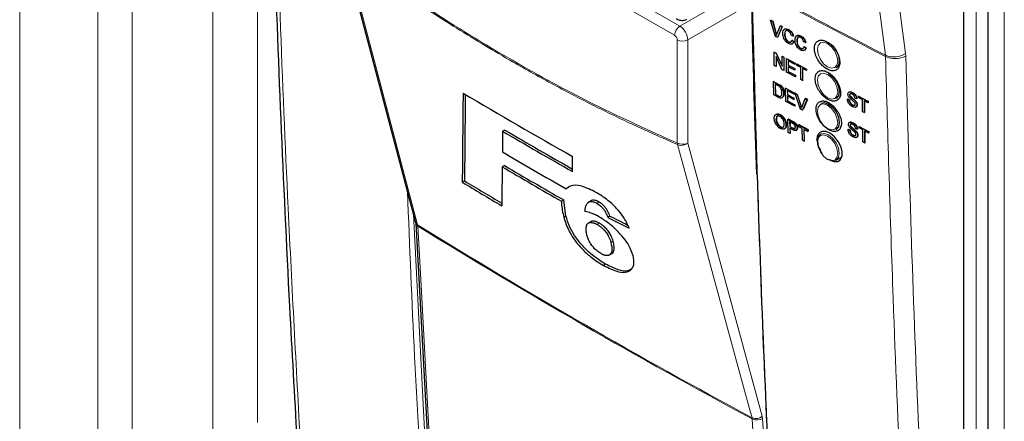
# Paper-space layout 'Blatt2' of a CAD drawing. Header units: millimetres. Extents: x 5 to 418, y 2 to 292.
# Tile 19 of 103: x 109 to 131, y 170 to 179. Entities that reach past the tile are written whole.
import ezdxf

# ---------------------------------------------------------------- set-up
doc = ezdxf.new("R2010")
doc.units = ezdxf.units.MM

psp = doc.layouts.new('Blatt2')

# ---------------------------------------------------------------- linework, layer by layer
at = {"color": 7, "linetype": 'Continuous', "lineweight": 18}
for p, q in [((111.782, 159.439), (111.782, 200.081)), ((109.305, 159.028), (109.305, 199.758)), ((111.026, 199.732), (111.026, 159.002)), ((113.567, 199.067), (113.567, 159.373)), ((130.4, 188.656), (130.4, 161.056)), ((114.553, 170.204), (114.553, 187.967)), ((131.018, 187.272), (131.018, 146.494)), ((121.548, 180.293), (123.862, 178.958)), ((123.746, 178.755), (121.491, 180.056)), ((123.862, 178.958), (125.239, 179.753)), ((125.424, 179.451), (124.039, 178.651)), ((125.978, 178.809), (125.983, 178.813)), ((123.805, 176.377), (123.805, 178.653)), ((124.039, 178.651), (124.039, 176.375)), ((128.396, 178.315), (128.399, 178.287)), ((128.843, 178.295), (128.839, 178.35)), ((126.017, 177.683), (126.027, 177.689)), ((126.026, 177.422), (126.035, 177.428)), ((126.528, 177.201), (126.539, 177.209)), ((126.344, 176.846), (126.355, 176.854)), ((126.352, 176.705), (126.363, 176.713)), ((117.989, 174.804), (118.288, 168.901)), ((118.083, 174.544), (118.08, 174.569)), ((125.459, 170.286), (125.455, 170.311)), ((125.688, 170.296), (125.68, 170.345)), ((125.688, 170.296), (126.013, 164.575))]:
    psp.add_line(p, q, dxfattribs=at)
at = {"color": 7, "linetype": 'Continuous', "lineweight": 25}
for p, q in [((130.115, 189.018), (130.115, 161.418)), ((130.652, 187.783), (130.652, 147.004)), ((116.451, 180.622), (118.037, 174.625)), ((125.863, 179.085), (125.869, 179.088)), ((125.972, 178.728), (125.863, 179.085)), ((125.863, 179.085), (125.904, 179.063)), ((125.869, 179.088), (125.91, 179.066)), ((125.904, 179.063), (125.91, 179.066)), ((125.904, 179.063), (125.978, 178.809)), ((125.91, 179.066), (125.983, 178.813)), ((126.007, 178.794), (126.081, 178.969)), ((126.122, 178.948), (126.013, 178.706)), ((126.115, 178.923), (126.019, 178.709)), ((126.081, 178.969), (126.086, 178.973)), ((126.081, 178.969), (126.122, 178.948)), ((126.122, 178.948), (126.127, 178.951)), ((126.013, 178.706), (125.972, 178.728)), ((126.013, 178.706), (126.019, 178.709)), ((126.171, 178.774), (126.177, 178.778)), ((126.258, 178.88), (126.262, 178.883)), ((126.362, 178.738), (126.324, 178.749)), ((126.362, 178.738), (126.367, 178.741)), ((126.528, 178.737), (126.532, 178.739)), ((126.255, 178.609), (126.26, 178.612)), ((126.331, 178.644), (126.336, 178.647)), ((126.331, 178.644), (126.369, 178.614)), ((126.336, 178.647), (126.374, 178.617)), ((126.369, 178.614), (126.374, 178.617)), ((126.441, 178.631), (126.447, 178.635)), ((126.632, 178.595), (126.594, 178.606)), ((126.601, 178.501), (126.606, 178.504)), ((126.601, 178.501), (126.639, 178.471)), ((126.606, 178.504), (126.645, 178.474)), ((126.632, 178.595), (126.638, 178.598)), ((125.946, 178.384), (125.949, 178.386)), ((125.946, 178.085), (125.946, 178.384)), ((125.946, 178.384), (125.986, 178.363)), ((126.114, 177.996), (125.984, 178.288)), ((125.984, 178.288), (125.984, 178.065)), ((125.986, 178.363), (125.989, 178.365)), ((125.986, 178.363), (126.116, 178.071)), ((126.116, 178.294), (126.118, 178.296)), ((126.116, 178.294), (126.154, 178.274)), ((126.116, 178.071), (126.116, 178.294)), ((126.154, 178.274), (126.156, 178.276)), ((126.154, 178.274), (126.154, 177.975)), ((126.525, 178.466), (126.531, 178.469)), ((126.639, 178.471), (126.645, 178.474)), ((125.984, 178.065), (125.946, 178.085)), ((125.984, 178.065), (125.995, 178.072)), ((126.216, 178.241), (126.218, 178.243)), ((126.216, 177.942), (126.216, 178.241)), ((126.216, 178.241), (126.407, 178.141)), ((126.407, 178.106), (126.255, 178.187)), ((126.255, 178.187), (126.255, 178.095)), ((126.255, 178.095), (126.26, 178.098)), ((126.255, 178.095), (126.397, 178.02)), ((126.397, 177.985), (126.255, 178.06)), ((126.255, 178.06), (126.255, 177.956)), ((126.407, 178.141), (126.409, 178.142)), ((126.407, 178.141), (126.407, 178.106)), ((126.407, 178.106), (126.409, 178.108)), ((126.446, 178.121), (126.658, 178.009)), ((126.446, 178.121), (126.447, 178.121)), ((126.446, 178.086), (126.446, 178.121)), ((126.533, 178.04), (126.446, 178.086)), ((126.533, 177.776), (126.533, 178.04)), ((126.154, 177.975), (126.114, 177.996)), ((126.154, 177.975), (126.164, 177.981)), ((126.414, 177.838), (126.216, 177.942)), ((126.255, 177.956), (126.263, 177.962)), ((126.255, 177.956), (126.414, 177.872)), ((126.397, 178.02), (126.401, 178.022)), ((126.397, 178.02), (126.397, 177.985)), ((126.397, 177.985), (126.402, 177.988)), ((126.414, 177.872), (126.422, 177.877)), ((126.414, 177.872), (126.414, 177.838)), ((126.414, 177.838), (126.423, 177.843)), ((126.658, 177.975), (126.571, 178.02)), ((126.571, 178.02), (126.571, 177.755)), ((126.658, 178.009), (126.658, 177.975)), ((126.658, 178.009), (126.658, 178.009)), ((126.658, 177.975), (126.659, 177.975)), ((125.925, 177.732), (125.935, 177.739)), ((125.934, 177.439), (125.925, 177.732)), ((125.925, 177.732), (126.017, 177.683)), ((126.019, 177.649), (125.964, 177.678)), ((125.964, 177.678), (125.971, 177.452)), ((126.065, 177.653), (126.075, 177.66)), ((126.105, 177.611), (126.114, 177.618)), ((126.571, 177.755), (126.533, 177.776)), ((126.571, 177.755), (126.579, 177.761)), ((126.03, 177.387), (125.934, 177.439)), ((125.971, 177.452), (125.98, 177.458)), ((125.971, 177.452), (126.026, 177.422)), ((126.086, 177.415), (126.1, 177.417)), ((126.15, 177.469), (126.16, 177.475)), ((126.194, 177.588), (126.204, 177.595)), ((126.203, 177.294), (126.194, 177.588)), ((126.194, 177.588), (126.383, 177.486)), ((126.384, 177.453), (126.233, 177.534)), ((126.233, 177.534), (126.235, 177.444)), ((126.235, 177.444), (126.245, 177.45)), ((126.235, 177.444), (126.377, 177.368)), ((126.378, 177.334), (126.236, 177.41)), ((126.236, 177.41), (126.239, 177.308)), ((126.383, 177.486), (126.394, 177.494)), ((126.383, 177.486), (126.384, 177.453)), ((126.384, 177.453), (126.395, 177.46)), ((126.408, 177.473), (126.419, 177.481)), ((126.524, 177.121), (126.408, 177.473)), ((126.408, 177.473), (126.449, 177.451)), ((126.449, 177.451), (126.46, 177.459)), ((126.449, 177.451), (126.528, 177.201)), ((127.607, 177.441), (127.61, 177.443)), ((127.617, 177.409), (127.62, 177.411)), ((127.663, 177.49), (127.664, 177.491)), ((127.801, 177.413), (127.804, 177.415)), ((127.801, 177.379), (127.801, 177.413)), ((127.801, 177.413), (128.011, 177.301)), ((126.399, 177.189), (126.203, 177.294)), ((126.239, 177.308), (126.249, 177.314)), ((126.239, 177.308), (126.398, 177.223)), ((126.377, 177.368), (126.387, 177.375)), ((126.377, 177.368), (126.378, 177.334)), ((126.378, 177.334), (126.388, 177.341)), ((126.398, 177.223), (126.408, 177.23)), ((126.398, 177.223), (126.399, 177.189)), ((126.399, 177.189), (126.409, 177.196)), ((126.557, 177.186), (126.624, 177.357)), ((126.665, 177.335), (126.565, 177.099)), ((126.677, 177.342), (126.587, 177.131)), ((126.624, 177.357), (126.636, 177.365)), ((126.624, 177.357), (126.665, 177.335)), ((126.636, 177.365), (126.677, 177.342)), ((126.665, 177.335), (126.677, 177.342)), ((127.559, 177.346), (127.564, 177.35)), ((127.559, 177.346), (127.597, 177.326)), ((127.564, 177.35), (127.602, 177.329)), ((127.597, 177.326), (127.602, 177.329)), ((127.67, 177.214), (127.675, 177.217)), ((127.723, 177.313), (127.728, 177.316)), ((127.763, 177.349), (127.724, 177.369)), ((127.763, 177.349), (127.767, 177.352)), ((127.769, 177.215), (127.775, 177.219)), ((127.887, 177.333), (127.801, 177.379)), ((127.887, 177.068), (127.887, 177.333)), ((128.011, 177.266), (127.925, 177.312)), ((127.925, 177.312), (127.925, 177.048)), ((127.931, 177.309), (127.931, 177.051)), ((128.011, 177.301), (128.017, 177.305)), ((128.011, 177.301), (128.011, 177.266)), ((128.011, 177.266), (128.017, 177.27)), ((128.015, 177.306), (128.017, 177.305)), ((128.017, 177.305), (128.017, 177.27)), ((126.068, 176.996), (126.079, 177.004)), ((126.565, 177.099), (126.524, 177.121)), ((126.565, 177.099), (126.577, 177.107)), ((127.925, 177.048), (127.887, 177.068)), ((127.925, 177.048), (127.931, 177.051)), ((125.983, 176.889), (125.994, 176.897)), ((126.201, 176.778), (126.212, 176.785)), ((126.244, 176.899), (126.256, 176.907)), ((126.254, 176.606), (126.244, 176.899)), ((126.244, 176.899), (126.344, 176.846)), ((126.256, 176.907), (126.355, 176.854)), ((126.348, 176.811), (126.284, 176.845)), ((126.284, 176.845), (126.287, 176.74)), ((126.287, 176.74), (126.298, 176.747)), ((126.287, 176.74), (126.352, 176.705)), ((126.295, 176.839), (126.297, 176.773)), ((126.384, 176.822), (126.395, 176.83)), ((126.473, 176.778), (126.484, 176.785)), ((126.474, 176.744), (126.473, 176.778)), ((126.473, 176.778), (126.684, 176.666)), ((126.561, 176.698), (126.474, 176.744)), ((126.484, 176.785), (126.696, 176.674)), ((127.62, 176.772), (127.623, 176.774)), ((127.63, 176.74), (127.634, 176.743)), ((127.676, 176.821), (127.677, 176.822)), ((127.814, 176.744), (127.817, 176.746)), ((127.814, 176.71), (127.814, 176.744)), ((127.814, 176.744), (128.025, 176.632)), ((120.003, 176.663), (119.955, 176.635)), ((126.076, 176.729), (126.087, 176.737)), ((126.292, 176.586), (126.254, 176.606)), ((126.354, 176.671), (126.288, 176.706)), ((126.288, 176.706), (126.292, 176.586)), ((126.292, 176.586), (126.303, 176.593)), ((126.427, 176.655), (126.44, 176.663)), ((126.448, 176.708), (126.459, 176.716)), ((126.569, 176.439), (126.561, 176.698)), ((126.685, 176.632), (126.599, 176.678)), ((126.599, 176.678), (126.607, 176.419)), ((126.684, 176.666), (126.696, 176.674)), ((126.684, 176.666), (126.685, 176.632)), ((126.685, 176.632), (126.697, 176.64)), ((126.696, 176.674), (126.696, 176.656)), ((126.985, 176.58), (126.974, 176.574)), ((127.307, 176.677), (127.326, 176.687)), ((127.572, 176.677), (127.578, 176.681)), ((127.572, 176.677), (127.61, 176.657)), ((127.578, 176.681), (127.616, 176.661)), ((127.61, 176.657), (127.616, 176.661)), ((127.683, 176.545), (127.689, 176.549)), ((127.736, 176.644), (127.742, 176.647)), ((127.776, 176.68), (127.738, 176.7)), ((127.776, 176.68), (127.781, 176.683)), ((127.783, 176.546), (127.788, 176.55)), ((127.9, 176.664), (127.814, 176.71)), ((127.9, 176.399), (127.9, 176.664)), ((128.025, 176.597), (127.938, 176.643)), ((127.938, 176.643), (127.938, 176.379)), ((127.944, 176.64), (127.944, 176.382)), ((128.025, 176.632), (128.03, 176.636)), ((128.025, 176.632), (128.025, 176.597)), ((128.025, 176.597), (128.03, 176.601)), ((128.028, 176.637), (128.03, 176.636)), ((128.03, 176.636), (128.03, 176.601)), ((126.607, 176.419), (126.569, 176.439)), ((126.607, 176.419), (126.617, 176.426)), ((127.938, 176.379), (127.9, 176.399)), ((127.938, 176.379), (127.944, 176.382)), ((119.994, 175.879), (119.945, 175.851)), ((121.498, 175.744), (121.498, 176.078)), ((127.307, 175.996), (127.411, 176.056)), ((119.114, 175.539), (119.065, 175.511)), ((121.405, 175.393), (121.356, 175.365)), ((121.254, 175.091), (121.303, 175.119)), ((121.352, 174.765), (121.303, 175.119)), ((121.901, 175.099), (121.852, 175.071)), ((121.916, 175.107), (121.867, 175.079)), ((122.08, 175.074), (122.031, 175.045)), ((118.039, 174.609), (118.352, 168.895)), ((121.352, 174.765), (121.304, 174.737)), ((121.897, 174.639), (121.848, 174.611)), ((122.089, 174.607), (122.041, 174.578)), ((122.321, 174.765), (122.272, 174.737)), ((122.392, 174.208), (122.343, 174.179)), ((122.31, 173.906), (122.359, 173.934)), ((122.362, 173.936), (122.314, 173.908)), ((122.225, 173.703), (122.177, 173.675)), ((122.314, 173.908), (122.31, 173.906))]:
    psp.add_line(p, q, dxfattribs=at)
at = {"color": 7, "linetype": 'Continuous', "lineweight": 18, "flags": 128}
for points in [[(128.396, 178.315), (128.33, 178.82), (128.066, 180.841), (127.216, 187.332)], [(127.659, 187.367), (128.249, 182.857), (128.839, 178.35)], [(116.495, 180.566), (116.555, 180.339), (116.795, 179.431), (117.755, 175.799), (118.08, 174.569)], [(127.12, 178.572), (127.034, 178.602), (126.962, 178.588), (126.913, 178.532), (126.896, 178.443), (126.913, 178.335), (126.962, 178.223), (127.034, 178.125), (127.12, 178.056), (127.205, 178.027), (127.278, 178.041), (127.326, 178.096), (127.343, 178.185), (127.326, 178.294), (127.278, 178.405), (127.205, 178.503), (127.12, 178.572)], [(127.12, 177.892), (127.034, 177.921), (126.962, 177.907), (126.913, 177.852), (126.896, 177.763), (126.913, 177.654), (126.962, 177.543), (127.034, 177.445), (127.12, 177.376), (127.205, 177.346), (127.278, 177.36), (127.326, 177.416), (127.343, 177.505), (127.326, 177.613), (127.278, 177.725), (127.205, 177.823), (127.12, 177.892)], [(127.12, 177.211), (127.034, 177.241), (126.962, 177.227), (126.913, 177.171), (126.896, 177.082), (126.913, 176.974), (126.962, 176.862), (127.034, 176.764), (127.12, 176.695), (127.205, 176.666), (127.278, 176.68), (127.326, 176.736), (127.343, 176.824), (127.326, 176.933), (127.278, 177.044), (127.205, 177.142), (127.12, 177.211)], [(127.12, 176.015), (127.205, 175.985), (127.278, 175.999), (127.326, 176.055), (127.343, 176.144), (127.326, 176.252), (127.278, 176.364), (127.205, 176.462), (127.12, 176.531), (127.034, 176.56), (126.962, 176.546), (126.913, 176.491), (126.896, 176.402), (126.913, 176.293), (126.962, 176.182), (127.034, 176.084), (127.12, 176.015)], [(126.974, 176.574), (127.05, 176.588), (127.14, 176.557), (127.231, 176.484), (127.307, 176.381), (127.358, 176.263), (127.376, 176.149), (127.358, 176.055), (127.307, 175.996), (127.307, 175.996)], [(125.455, 170.311), (125.393, 170.539), (125.144, 171.452), (124.15, 175.104), (123.813, 176.341)], [(124.039, 176.375), (124.857, 173.368), (125.68, 170.345)], [(118.083, 174.544), (118.098, 174.281), (118.156, 173.229), (118.397, 168.83)], [(125.784, 164.566), (125.769, 164.829), (125.709, 165.882), (125.459, 170.286)]]:
    psp.add_lwpolyline(points, dxfattribs=at)
at = {"color": 7, "linetype": 'Continuous', "lineweight": 25, "flags": 128}
for points in [[(127.14, 178.598), (127.231, 178.526), (127.307, 178.422), (127.358, 178.305), (127.376, 178.19), (127.358, 178.096), (127.307, 178.038), (127.307, 178.038)], [(127.14, 177.918), (127.231, 177.845), (127.307, 177.742), (127.358, 177.624), (127.376, 177.51), (127.358, 177.416), (127.307, 177.357), (127.307, 177.357)], [(126.974, 177.254), (127.05, 177.269), (127.14, 177.237)], [(127.14, 177.237), (127.231, 177.165), (127.307, 177.062), (127.358, 176.944), (127.376, 176.829), (127.358, 176.735), (127.307, 176.677), (127.307, 176.677)], [(127.004, 176.142), (126.974, 176.189), (126.923, 176.306), (126.905, 176.421), (126.923, 176.515), (126.974, 176.574), (126.974, 176.574)], [(127.205, 175.986), (127.267, 175.965), (127.348, 175.972), (127.407, 176.016), (127.44, 176.092), (127.441, 176.19), (127.412, 176.302), (127.354, 176.413), (127.275, 176.511), (127.184, 176.586), (127.09, 176.628), (127.006, 176.633), (126.961, 176.617), (126.961, 176.617)], [(127.307, 175.996), (127.231, 175.981), (127.14, 176.013)]]:
    psp.add_lwpolyline(points, dxfattribs=at)
at = {"color": 7, "linetype": 'Continuous', "lineweight": 18}
for centre, radius, start, end in [((204.457, 326.365), 166.445, 241.64077, 242.80828), ((204.457, 326.334), 166.442, 241.64019, 242.80847), ((124.003, 178.743), 0.257, 123.2297, 177.3477), ((123.923, 178.881), 0.257, 242.6565, 296.7662), ((128.584, 178.746), 0.47, 246.4011, 302.7847), ((128.613, 178.749), 0.509, 245.151, 296.9434), ((123.923, 176.605), 0.257, 242.6565, 296.7662), ((123.947, 176.39), 0.143, 185.5878, 200.0952), ((123.899, 176.537), 0.214, 246.294, 310.8229), ((118.127, 174.65), 0.0943, 195.6341, 239.7966), ((118.122, 174.619), 0.084, 186.0619, 242.4964), ((191.396, 293.053), 139.333, 238.25156, 241.75381), ((191.397, 293.024), 139.328, 238.25137, 241.754), ((125.541, 170.507), 0.214, 246.3296, 310.8196), ((125.564, 170.508), 0.245, 244.5161, 300.2409)]:
    psp.add_arc(centre, radius, start, end, dxfattribs=at)
at = {"color": 7, "linetype": 'Continuous', "lineweight": 25}
for centre, radius, start, end in [((190.708, 298.083), 140.269, 239.29483, 240.43502), ((191.077, 298.151), 140.799, 239.6599, 240.38507), ((191.077, 298.094), 140.702, 239.6597, 240.3623), ((190.906, 297.059), 140.166, 239.58663, 240.25149), ((190.798, 296.243), 139.645, 239.53353, 240.1547), ((190.782, 296.271), 139.71, 239.53375, 240.15463), ((189.473, 292.548), 136.583, 238.96951, 239.39441), ((189.473, 292.492), 136.486, 238.969, 239.37068)]:
    psp.add_arc(centre, radius, start, end, dxfattribs=at)
at = {"color": 7, "linetype": 'Continuous', "lineweight": 18}
for centre, major_axis, ratio, start_param, end_param in [((123.864, 178.755), (-0.125, 0.217), 0.56389, 3.927223, 5.497715), ((123.746, 178.687), (-0.0417, 0.0722), 0.577557, 3.927224, 5.497716)]:
    psp.add_ellipse(centre, major_axis=major_axis, ratio=ratio, start_param=start_param, end_param=end_param, dxfattribs=at)
at = {"color": 7, "linetype": 'Continuous', "lineweight": 25}
for centre, major_axis, ratio, start_param, end_param in [((1381.929, 4331.914), (1231.916, 4286.199), 0.064859, 2.910951, 2.91282), ((1381.403, 4330.051), (1231.355, 4284.245), 0.064859, 2.911007, 2.912822), ((1322.141, 4107.142), (1171.639, 4063.237), 0.066363, 2.903727, 2.904168), ((1401.643, 4403.502), (1250.97, 4360.003), 0.064047, 2.912272, 2.913078), ((227.917, 235.398), (148.938, 7.324), 0.541565, 3.89758, 3.902097), ((227.916, 235.399), (148.869, 7.32), 0.541565, 3.897586, 3.901303)]:
    psp.add_ellipse(centre, major_axis=major_axis, ratio=ratio, start_param=start_param, end_param=end_param, dxfattribs=at)
for points, knots in [([(114.761, 186.245), (114.768, 185.905), (114.803, 184.165), (114.901, 181.048), (115.057, 176.896), (115.229, 173.154), (115.363, 170.807), (115.419, 169.826)], [0, 0, 0, 0, 0.0612246, 0.3135931, 0.5660969, 0.8186987, 1, 1, 1, 1]), ([(125.444, 179.434), (125.446, 179.327), (125.472, 178.071), (125.514, 176.825), (125.552, 175.685)], [0, 0, 0, 0, 0.085161, 1, 1, 1, 1]), ([(123.781, 179.123), (123.806, 179.111), (123.858, 179.086), (123.944, 179.079), (123.996, 179.101), (124.02, 179.11)], [0, 0, 0, 0, 0.333697, 0.697753, 1, 1, 1, 1]), ([(125.978, 178.809), (125.981, 178.799), (125.986, 178.78), (125.991, 178.761), (125.993, 178.753)], [0, 0, 0, 0, 0.5599982, 1, 1, 1, 1]), ([(125.993, 178.753), (125.995, 178.761), (126, 178.775), (126.005, 178.788), (126.007, 178.794)], [0, 0, 0, 0, 0.559972, 1, 1, 1, 1]), ([(126.133, 178.794), (126.134, 178.815), (126.137, 178.857), (126.167, 178.894), (126.212, 178.899), (126.242, 178.886), (126.258, 178.88)], [0, 0, 0, 0, 0.280492, 0.55957, 0.779615, 1, 1, 1, 1]), ([(126.258, 178.572), (126.238, 178.585), (126.198, 178.609), (126.155, 178.677), (126.136, 178.741), (126.134, 178.777), (126.133, 178.794)], [0, 0, 0, 0, 0.279955, 0.558088, 0.778912, 1, 1, 1, 1]), ([(126.164, 178.876), (126.168, 178.883), (126.18, 178.901), (126.218, 178.902), (126.248, 178.89), (126.263, 178.883)], [0, 0, 0, 0, 0.235895, 0.617654, 1, 1, 1, 1]), ([(126.256, 178.846), (126.246, 178.851), (126.227, 178.859), (126.202, 178.857), (126.175, 178.834), (126.173, 178.799), (126.171, 178.774)], [0, 0, 0, 0, 0.187223, 0.373906, 0.560736, 1, 1, 1, 1]), ([(126.171, 178.774), (126.172, 178.758), (126.173, 178.725), (126.189, 178.674), (126.22, 178.631), (126.243, 178.616), (126.255, 178.609)], [0, 0, 0, 0, 0.281245, 0.560716, 0.780138, 1, 1, 1, 1]), ([(126.221, 178.859), (126.216, 178.859), (126.204, 178.859), (126.181, 178.836), (126.179, 178.802), (126.177, 178.778)], [0, 0, 0, 0, 0.128287, 0.388412, 1, 1, 1, 1]), ([(126.177, 178.778), (126.178, 178.762), (126.179, 178.729), (126.195, 178.677), (126.226, 178.635), (126.249, 178.62), (126.26, 178.612)], [0, 0, 0, 0, 0.281245, 0.560716, 0.780138, 1, 1, 1, 1]), ([(126.324, 178.749), (126.321, 178.76), (126.315, 178.781), (126.298, 178.812), (126.277, 178.834), (126.263, 178.842), (126.256, 178.846)], [0, 0, 0, 0, 0.280553, 0.559739, 0.779654, 1, 1, 1, 1]), ([(126.258, 178.88), (126.271, 178.872), (126.297, 178.856), (126.33, 178.817), (126.351, 178.776), (126.358, 178.75), (126.362, 178.738)], [0, 0, 0, 0, 0.280081, 0.559449, 0.779549, 1, 1, 1, 1]), ([(126.263, 178.883), (126.276, 178.875), (126.303, 178.859), (126.335, 178.82), (126.357, 178.779), (126.364, 178.754), (126.367, 178.741)], [0, 0, 0, 0, 0.280081, 0.559449, 0.779549, 1, 1, 1, 1]), ([(126.403, 178.651), (126.405, 178.672), (126.408, 178.714), (126.438, 178.751), (126.482, 178.756), (126.513, 178.743), (126.528, 178.737)], [0, 0, 0, 0, 0.2804925, 0.5595697, 0.7796153, 1, 1, 1, 1]), ([(126.434, 178.733), (126.439, 178.74), (126.45, 178.758), (126.488, 178.759), (126.518, 178.747), (126.533, 178.74)], [0, 0, 0, 0, 0.235895, 0.617654, 1, 1, 1, 1]), ([(126.526, 178.703), (126.516, 178.708), (126.497, 178.716), (126.472, 178.714), (126.446, 178.691), (126.443, 178.656), (126.441, 178.631)], [0, 0, 0, 0, 0.187223, 0.373906, 0.560736, 1, 1, 1, 1]), ([(126.491, 178.716), (126.487, 178.716), (126.474, 178.716), (126.452, 178.693), (126.449, 178.659), (126.447, 178.635)], [0, 0, 0, 0, 0.128287, 0.388412, 1, 1, 1, 1]), ([(126.594, 178.606), (126.591, 178.617), (126.585, 178.638), (126.568, 178.669), (126.547, 178.691), (126.533, 178.699), (126.526, 178.703)], [0, 0, 0, 0, 0.2805533, 0.5597389, 0.7796538, 1, 1, 1, 1]), ([(126.528, 178.737), (126.541, 178.729), (126.568, 178.713), (126.6, 178.674), (126.622, 178.633), (126.629, 178.607), (126.632, 178.595)], [0, 0, 0, 0, 0.280081, 0.559449, 0.779549, 1, 1, 1, 1]), ([(126.533, 178.74), (126.547, 178.732), (126.573, 178.716), (126.606, 178.677), (126.627, 178.636), (126.634, 178.611), (126.638, 178.598)], [0, 0, 0, 0, 0.280081, 0.559449, 0.779549, 1, 1, 1, 1]), ([(126.255, 178.609), (126.265, 178.604), (126.286, 178.596), (126.317, 178.604), (126.326, 178.629), (126.331, 178.644)], [0, 0, 0, 0, 0.280711, 0.560905, 1, 1, 1, 1]), ([(126.369, 178.614), (126.364, 178.601), (126.355, 178.575), (126.327, 178.556), (126.292, 178.557), (126.27, 178.567), (126.258, 178.572)], [0, 0, 0, 0, 0.280256, 0.559546, 0.779589, 1, 1, 1, 1]), ([(126.26, 178.612), (126.271, 178.607), (126.289, 178.599), (126.302, 178.605), (126.307, 178.607)], [0, 0, 0, 0, 0.6046622, 1, 1, 1, 1]), ([(126.374, 178.617), (126.37, 178.605), (126.36, 178.58), (126.341, 178.562), (126.328, 178.562), (126.327, 178.562)], [0, 0, 0, 0, 0.494279, 0.986854, 1, 1, 1, 1]), ([(126.529, 178.429), (126.508, 178.442), (126.468, 178.466), (126.425, 178.534), (126.407, 178.598), (126.404, 178.633), (126.403, 178.651)], [0, 0, 0, 0, 0.279955, 0.558088, 0.778912, 1, 1, 1, 1]), ([(126.441, 178.631), (126.442, 178.615), (126.444, 178.582), (126.459, 178.531), (126.491, 178.488), (126.514, 178.473), (126.525, 178.466)], [0, 0, 0, 0, 0.281245, 0.560716, 0.780138, 1, 1, 1, 1]), ([(126.447, 178.635), (126.448, 178.618), (126.449, 178.586), (126.465, 178.534), (126.496, 178.492), (126.519, 178.477), (126.531, 178.469)], [0, 0, 0, 0, 0.281245, 0.560716, 0.780138, 1, 1, 1, 1]), ([(126.525, 178.466), (126.535, 178.461), (126.556, 178.453), (126.588, 178.461), (126.596, 178.486), (126.601, 178.501)], [0, 0, 0, 0, 0.280711, 0.560905, 1, 1, 1, 1]), ([(126.906, 178.628), (126.887, 178.612), (126.848, 178.58), (126.825, 178.492), (126.833, 178.386), (126.872, 178.271), (126.938, 178.16), (127.023, 178.065), (127.118, 177.998), (127.212, 177.966), (127.295, 177.973), (127.356, 178.018), (127.39, 178.095), (127.392, 178.197), (127.363, 178.311), (127.304, 178.425), (127.224, 178.525), (127.131, 178.602), (127.035, 178.645), (126.958, 178.651), (126.921, 178.635), (126.906, 178.628)], [0, 0, 0, 0, 0.0535723, 0.1071443, 0.1607313, 0.2143785, 0.2681024, 0.321888, 0.375695, 0.4294732, 0.4831833, 0.5368141, 0.5903891, 0.6439578, 0.6975746, 0.7512731, 0.8050495, 0.8588638, 0.9126587, 0.9663868, 1, 1, 1, 1]), ([(126.639, 178.471), (126.634, 178.458), (126.625, 178.432), (126.597, 178.413), (126.563, 178.414), (126.54, 178.424), (126.529, 178.429)], [0, 0, 0, 0, 0.280256, 0.559546, 0.779589, 1, 1, 1, 1]), ([(126.531, 178.469), (126.541, 178.464), (126.559, 178.456), (126.572, 178.462), (126.577, 178.464)], [0, 0, 0, 0, 0.604662, 1, 1, 1, 1]), ([(126.645, 178.474), (126.64, 178.462), (126.631, 178.437), (126.611, 178.419), (126.598, 178.419), (126.598, 178.419)], [0, 0, 0, 0, 0.494279, 0.986854, 1, 1, 1, 1]), ([(126.924, 177.957), (126.904, 177.941), (126.866, 177.91), (126.843, 177.822), (126.851, 177.716), (126.89, 177.6), (126.956, 177.489), (127.041, 177.395), (127.136, 177.328), (127.23, 177.297), (127.313, 177.303), (127.374, 177.348), (127.408, 177.426), (127.409, 177.527), (127.38, 177.641), (127.321, 177.754), (127.241, 177.855), (127.148, 177.931), (127.052, 177.974), (126.975, 177.98), (126.938, 177.964), (126.924, 177.957)], [0, 0, 0, 0, 0.053569, 0.107138, 0.160725, 0.214376, 0.268107, 0.3219, 0.37571, 0.429486, 0.483191, 0.536814, 0.590384, 0.643951, 0.697571, 0.751276, 0.805059, 0.858878, 0.912673, 0.966396, 1, 1, 1, 1]), ([(126.017, 177.683), (126.026, 177.678), (126.042, 177.67), (126.058, 177.658), (126.065, 177.653)], [0, 0, 0, 0, 0.560174, 1, 1, 1, 1]), ([(126.063, 177.619), (126.055, 177.626), (126.04, 177.637), (126.025, 177.645), (126.019, 177.649)], [0, 0, 0, 0, 0.559255, 1, 1, 1, 1]), ([(126.112, 177.49), (126.11, 177.514), (126.108, 177.547), (126.085, 177.594), (126.071, 177.611), (126.063, 177.619)], [0, 0, 0, 0, 0.55915, 0.78004, 1, 1, 1, 1]), ([(126.065, 177.653), (126.073, 177.647), (126.087, 177.635), (126.099, 177.618), (126.105, 177.611)], [0, 0, 0, 0, 0.5598465, 1, 1, 1, 1]), ([(126.076, 177.661), (126.084, 177.654), (126.099, 177.642), (126.111, 177.626), (126.116, 177.619)], [0, 0, 0, 0, 0.559847, 1, 1, 1, 1]), ([(126.105, 177.611), (126.113, 177.598), (126.129, 177.572), (126.146, 177.522), (126.148, 177.489), (126.15, 177.469)], [0, 0, 0, 0, 0.279769, 0.559929, 1, 1, 1, 1]), ([(126.116, 177.619), (126.124, 177.606), (126.14, 177.579), (126.157, 177.529), (126.16, 177.496), (126.161, 177.476)], [0, 0, 0, 0, 0.279769, 0.559929, 1, 1, 1, 1]), ([(126.026, 177.422), (126.039, 177.415), (126.063, 177.403), (126.081, 177.407), (126.089, 177.409)], [0, 0, 0, 0, 0.561861, 1, 1, 1, 1]), ([(126.15, 177.469), (126.149, 177.448), (126.148, 177.407), (126.122, 177.366), (126.077, 177.364), (126.046, 177.379), (126.03, 177.387)], [0, 0, 0, 0, 0.28084, 0.559952, 0.779068, 1, 1, 1, 1]), ([(126.089, 177.409), (126.098, 177.421), (126.113, 177.441), (126.112, 177.475), (126.112, 177.49)], [0, 0, 0, 0, 0.557452, 1, 1, 1, 1]), ([(126.161, 177.476), (126.162, 177.454), (126.162, 177.421), (126.145, 177.402), (126.14, 177.396)], [0, 0, 0, 0, 0.648601, 1, 1, 1, 1]), ([(127.569, 177.458), (127.57, 177.467), (127.572, 177.484), (127.585, 177.501), (127.614, 177.511), (127.643, 177.499), (127.663, 177.49)], [0, 0, 0, 0, 0.187029, 0.374124, 0.56114, 1, 1, 1, 1]), ([(127.609, 177.372), (127.603, 177.379), (127.591, 177.393), (127.573, 177.424), (127.571, 177.445), (127.569, 177.458)], [0, 0, 0, 0, 0.281445, 0.562273, 1, 1, 1, 1]), ([(127.601, 177.506), (127.605, 177.508), (127.623, 177.515), (127.648, 177.503), (127.668, 177.494)], [0, 0, 0, 0, 0.18108, 1, 1, 1, 1]), ([(127.664, 177.455), (127.657, 177.459), (127.642, 177.466), (127.623, 177.468), (127.609, 177.459), (127.608, 177.447), (127.607, 177.441)], [0, 0, 0, 0, 0.28129, 0.56082, 0.78068, 1, 1, 1, 1]), ([(127.607, 177.441), (127.607, 177.435), (127.608, 177.424), (127.614, 177.414), (127.617, 177.409)], [0, 0, 0, 0, 0.559617, 1, 1, 1, 1]), ([(127.624, 177.466), (127.621, 177.465), (127.614, 177.461), (127.613, 177.45), (127.613, 177.444)], [0, 0, 0, 0, 0.3934655, 1, 1, 1, 1]), ([(127.617, 177.409), (127.628, 177.397), (127.647, 177.376), (127.675, 177.354), (127.699, 177.334), (127.715, 177.32), (127.723, 177.313)], [0, 0, 0, 0, 0.338408, 0.558974, 0.779535, 1, 1, 1, 1]), ([(127.622, 177.413), (127.634, 177.4), (127.652, 177.38), (127.681, 177.358), (127.705, 177.338), (127.721, 177.323), (127.728, 177.316)], [0, 0, 0, 0, 0.338408, 0.558974, 0.779535, 1, 1, 1, 1]), ([(127.663, 177.49), (127.676, 177.482), (127.703, 177.466), (127.737, 177.429), (127.758, 177.386), (127.761, 177.361), (127.763, 177.349)], [0, 0, 0, 0, 0.280797, 0.560151, 0.779877, 1, 1, 1, 1]), ([(127.724, 177.369), (127.723, 177.379), (127.72, 177.398), (127.698, 177.434), (127.677, 177.447), (127.664, 177.455)], [0, 0, 0, 0, 0.281097, 0.560287, 1, 1, 1, 1]), ([(127.668, 177.494), (127.682, 177.486), (127.708, 177.47), (127.743, 177.433), (127.764, 177.39), (127.767, 177.365), (127.768, 177.352)], [0, 0, 0, 0, 0.2807972, 0.5601508, 0.7798767, 1, 1, 1, 1]), ([(126.528, 177.201), (126.531, 177.191), (126.537, 177.173), (126.542, 177.154), (126.544, 177.146)], [0, 0, 0, 0, 0.559998, 1, 1, 1, 1]), ([(126.544, 177.146), (126.546, 177.154), (126.55, 177.167), (126.555, 177.18), (126.557, 177.186)], [0, 0, 0, 0, 0.559972, 1, 1, 1, 1]), ([(126.942, 177.287), (126.923, 177.271), (126.884, 177.239), (126.862, 177.151), (126.87, 177.046), (126.909, 176.931), (126.975, 176.82), (127.061, 176.726), (127.156, 176.659), (127.249, 176.627), (127.332, 176.634), (127.393, 176.679), (127.426, 176.756), (127.428, 176.857), (127.397, 176.971), (127.339, 177.084), (127.259, 177.185), (127.165, 177.261), (127.07, 177.304), (126.993, 177.31), (126.956, 177.293), (126.942, 177.287)], [0, 0, 0, 0, 0.053566, 0.107131, 0.160719, 0.214375, 0.268113, 0.321912, 0.375725, 0.4295, 0.483199, 0.536815, 0.590378, 0.643944, 0.697567, 0.751279, 0.80507, 0.858894, 0.912688, 0.966406, 1, 1, 1, 1]), ([(127.671, 177.178), (127.656, 177.188), (127.624, 177.206), (127.585, 177.252), (127.563, 177.303), (127.56, 177.332), (127.559, 177.346)], [0, 0, 0, 0, 0.280814, 0.559563, 0.77962, 1, 1, 1, 1]), ([(127.597, 177.326), (127.598, 177.314), (127.601, 177.289), (127.621, 177.254), (127.646, 177.229), (127.662, 177.219), (127.67, 177.214)], [0, 0, 0, 0, 0.280632, 0.558674, 0.779197, 1, 1, 1, 1]), ([(127.602, 177.329), (127.604, 177.317), (127.607, 177.293), (127.627, 177.257), (127.651, 177.232), (127.667, 177.222), (127.675, 177.217)], [0, 0, 0, 0, 0.280632, 0.558674, 0.779197, 1, 1, 1, 1]), ([(127.703, 177.289), (127.692, 177.299), (127.674, 177.314), (127.65, 177.334), (127.629, 177.352), (127.615, 177.366), (127.609, 177.372)], [0, 0, 0, 0, 0.339939, 0.560025, 0.780082, 1, 1, 1, 1]), ([(127.67, 177.214), (127.678, 177.21), (127.694, 177.203), (127.715, 177.203), (127.729, 177.214), (127.73, 177.227), (127.731, 177.233)], [0, 0, 0, 0, 0.280917, 0.560813, 0.780502, 1, 1, 1, 1]), ([(127.769, 177.215), (127.767, 177.202), (127.763, 177.175), (127.726, 177.156), (127.692, 177.17), (127.671, 177.178)], [0, 0, 0, 0, 0.279942, 0.56008, 1, 1, 1, 1]), ([(127.675, 177.217), (127.683, 177.214), (127.699, 177.207), (127.717, 177.205), (127.723, 177.211), (127.724, 177.212)], [0, 0, 0, 0, 0.450089, 0.89854, 1, 1, 1, 1]), ([(127.731, 177.233), (127.731, 177.239), (127.73, 177.25), (127.72, 177.271), (127.709, 177.282), (127.703, 177.289)], [0, 0, 0, 0, 0.280089, 0.55997, 1, 1, 1, 1]), ([(127.723, 177.313), (127.73, 177.305), (127.744, 177.289), (127.76, 177.262), (127.768, 177.237), (127.769, 177.222), (127.769, 177.215)], [0, 0, 0, 0, 0.280371, 0.559909, 0.779859, 1, 1, 1, 1]), ([(127.728, 177.316), (127.735, 177.308), (127.75, 177.293), (127.765, 177.266), (127.774, 177.24), (127.775, 177.226), (127.775, 177.219)], [0, 0, 0, 0, 0.280371, 0.559909, 0.779859, 1, 1, 1, 1]), ([(127.775, 177.219), (127.773, 177.205), (127.77, 177.181), (127.753, 177.175), (127.746, 177.172)], [0, 0, 0, 0, 0.594267, 1, 1, 1, 1]), ([(125.945, 176.91), (125.945, 176.931), (125.946, 176.974), (125.976, 177.01), (126.02, 177.017), (126.052, 177.003), (126.068, 176.996)], [0, 0, 0, 0, 0.28057, 0.559575, 0.779561, 1, 1, 1, 1]), ([(125.978, 176.996), (125.982, 177.003), (125.994, 177.021), (126.032, 177.024), (126.063, 177.011), (126.079, 177.004)], [0, 0, 0, 0, 0.245345, 0.622284, 1, 1, 1, 1]), ([(126.069, 176.962), (126.054, 176.968), (126.024, 176.98), (125.984, 176.957), (125.983, 176.915), (125.983, 176.889)], [0, 0, 0, 0, 0.280128, 0.559653, 1, 1, 1, 1]), ([(126.032, 176.979), (126.022, 176.975), (125.993, 176.965), (125.994, 176.924), (125.994, 176.897)], [0, 0, 0, 0, 0.345992, 1, 1, 1, 1]), ([(126.068, 176.996), (126.088, 176.983), (126.128, 176.957), (126.173, 176.892), (126.196, 176.83), (126.199, 176.795), (126.201, 176.778)], [0, 0, 0, 0, 0.279564, 0.558584, 0.779087, 1, 1, 1, 1]), ([(126.163, 176.798), (126.161, 176.815), (126.158, 176.847), (126.137, 176.899), (126.104, 176.94), (126.081, 176.955), (126.069, 176.962)], [0, 0, 0, 0, 0.280797, 0.560068, 0.779984, 1, 1, 1, 1]), ([(126.079, 177.004), (126.099, 176.991), (126.139, 176.965), (126.184, 176.9), (126.207, 176.838), (126.21, 176.803), (126.212, 176.785)], [0, 0, 0, 0, 0.279564, 0.558584, 0.779087, 1, 1, 1, 1]), ([(126.077, 176.696), (126.058, 176.708), (126.019, 176.734), (125.974, 176.797), (125.95, 176.858), (125.946, 176.893), (125.945, 176.91)], [0, 0, 0, 0, 0.2796, 0.558765, 0.77931, 1, 1, 1, 1]), ([(125.983, 176.889), (125.984, 176.873), (125.987, 176.841), (126.01, 176.791), (126.042, 176.751), (126.065, 176.737), (126.076, 176.729)], [0, 0, 0, 0, 0.2806566, 0.559885, 0.7798492, 1, 1, 1, 1]), ([(125.994, 176.897), (125.995, 176.881), (125.998, 176.848), (126.021, 176.799), (126.053, 176.759), (126.076, 176.744), (126.087, 176.737)], [0, 0, 0, 0, 0.280657, 0.559885, 0.779849, 1, 1, 1, 1]), ([(126.076, 176.729), (126.091, 176.724), (126.12, 176.712), (126.15, 176.729), (126.162, 176.761), (126.162, 176.786), (126.163, 176.798)], [0, 0, 0, 0, 0.2791002, 0.558192, 0.7788064, 1, 1, 1, 1]), ([(126.201, 176.778), (126.2, 176.757), (126.198, 176.716), (126.168, 176.68), (126.124, 176.676), (126.093, 176.689), (126.077, 176.696)], [0, 0, 0, 0, 0.280353, 0.5595023, 0.7796353, 1, 1, 1, 1]), ([(126.212, 176.785), (126.212, 176.763), (126.212, 176.732), (126.195, 176.716), (126.19, 176.711)], [0, 0, 0, 0, 0.684482, 1, 1, 1, 1]), ([(126.344, 176.846), (126.351, 176.842), (126.365, 176.835), (126.378, 176.826), (126.384, 176.822)], [0, 0, 0, 0, 0.560101, 1, 1, 1, 1]), ([(126.379, 176.792), (126.374, 176.796), (126.363, 176.803), (126.353, 176.808), (126.348, 176.811)], [0, 0, 0, 0, 0.559585, 1, 1, 1, 1]), ([(126.355, 176.854), (126.362, 176.85), (126.376, 176.843), (126.389, 176.834), (126.395, 176.83)], [0, 0, 0, 0, 0.560101, 1, 1, 1, 1]), ([(126.41, 176.727), (126.41, 176.733), (126.408, 176.745), (126.401, 176.764), (126.391, 176.78), (126.383, 176.788), (126.379, 176.792)], [0, 0, 0, 0, 0.2802608, 0.5600775, 0.7801497, 1, 1, 1, 1]), ([(126.384, 176.822), (126.394, 176.815), (126.413, 176.799), (126.434, 176.766), (126.446, 176.735), (126.447, 176.717), (126.448, 176.708)], [0, 0, 0, 0, 0.280013, 0.55891, 0.779396, 1, 1, 1, 1]), ([(126.395, 176.83), (126.405, 176.822), (126.425, 176.807), (126.446, 176.774), (126.457, 176.742), (126.459, 176.725), (126.459, 176.716)], [0, 0, 0, 0, 0.280013, 0.55891, 0.779396, 1, 1, 1, 1]), ([(127.582, 176.789), (127.583, 176.798), (127.585, 176.816), (127.598, 176.833), (127.628, 176.842), (127.656, 176.83), (127.676, 176.821)], [0, 0, 0, 0, 0.1870287, 0.3741238, 0.5611402, 1, 1, 1, 1]), ([(127.622, 176.703), (127.616, 176.71), (127.604, 176.725), (127.587, 176.755), (127.584, 176.776), (127.582, 176.789)], [0, 0, 0, 0, 0.281445, 0.562273, 1, 1, 1, 1]), ([(127.615, 176.838), (127.618, 176.839), (127.636, 176.846), (127.661, 176.835), (127.682, 176.825)], [0, 0, 0, 0, 0.180836, 1, 1, 1, 1]), ([(127.677, 176.786), (127.67, 176.79), (127.655, 176.797), (127.636, 176.799), (127.623, 176.79), (127.621, 176.778), (127.62, 176.772)], [0, 0, 0, 0, 0.28129, 0.56082, 0.78068, 1, 1, 1, 1]), ([(127.62, 176.772), (127.621, 176.766), (127.622, 176.756), (127.627, 176.745), (127.63, 176.74)], [0, 0, 0, 0, 0.559617, 1, 1, 1, 1]), ([(127.637, 176.797), (127.635, 176.796), (127.628, 176.792), (127.627, 176.782), (127.626, 176.775)], [0, 0, 0, 0, 0.393792, 1, 1, 1, 1]), ([(127.63, 176.74), (127.641, 176.728), (127.66, 176.707), (127.689, 176.685), (127.713, 176.666), (127.728, 176.651), (127.736, 176.644)], [0, 0, 0, 0, 0.3384083, 0.5589741, 0.7795351, 1, 1, 1, 1]), ([(127.636, 176.744), (127.647, 176.731), (127.666, 176.711), (127.694, 176.689), (127.718, 176.669), (127.734, 176.654), (127.742, 176.647)], [0, 0, 0, 0, 0.338408, 0.558974, 0.779535, 1, 1, 1, 1]), ([(127.676, 176.821), (127.689, 176.813), (127.716, 176.797), (127.75, 176.76), (127.772, 176.717), (127.774, 176.692), (127.776, 176.68)], [0, 0, 0, 0, 0.280797, 0.560151, 0.779877, 1, 1, 1, 1]), ([(127.738, 176.7), (127.736, 176.71), (127.734, 176.729), (127.712, 176.765), (127.69, 176.778), (127.677, 176.786)], [0, 0, 0, 0, 0.2810967, 0.5602874, 1, 1, 1, 1]), ([(127.682, 176.825), (127.695, 176.817), (127.722, 176.801), (127.756, 176.764), (127.777, 176.721), (127.78, 176.696), (127.782, 176.684)], [0, 0, 0, 0, 0.280797, 0.560151, 0.779877, 1, 1, 1, 1]), ([(126.087, 176.737), (126.103, 176.729), (126.121, 176.72), (126.133, 176.727), (126.134, 176.728)], [0, 0, 0, 0, 0.876396, 1, 1, 1, 1]), ([(126.352, 176.705), (126.361, 176.701), (126.377, 176.693), (126.399, 176.692), (126.409, 176.707), (126.41, 176.72), (126.41, 176.727)], [0, 0, 0, 0, 0.2814007, 0.5597529, 0.7793558, 1, 1, 1, 1]), ([(126.448, 176.708), (126.447, 176.694), (126.445, 176.667), (126.412, 176.643), (126.376, 176.66), (126.354, 176.671)], [0, 0, 0, 0, 0.280751, 0.559708, 1, 1, 1, 1]), ([(126.363, 176.713), (126.372, 176.709), (126.388, 176.701), (126.406, 176.698), (126.41, 176.704), (126.41, 176.704)], [0, 0, 0, 0, 0.486336, 0.967404, 1, 1, 1, 1]), ([(126.459, 176.716), (126.459, 176.701), (126.458, 176.678), (126.443, 176.67), (126.438, 176.667)], [0, 0, 0, 0, 0.635254, 1, 1, 1, 1]), ([(126.961, 176.617), (126.942, 176.601), (126.904, 176.569), (126.881, 176.482), (126.891, 176.377), (126.92, 176.282), (126.952, 176.23), (126.962, 176.215)], [0, 0, 0, 0, 0.225184, 0.450366, 0.675654, 0.901251, 1, 1, 1, 1]), ([(127.685, 176.51), (127.669, 176.519), (127.638, 176.537), (127.598, 176.583), (127.576, 176.634), (127.573, 176.663), (127.572, 176.677)], [0, 0, 0, 0, 0.280814, 0.559563, 0.77962, 1, 1, 1, 1]), ([(127.61, 176.657), (127.612, 176.645), (127.615, 176.62), (127.635, 176.585), (127.659, 176.56), (127.675, 176.55), (127.683, 176.545)], [0, 0, 0, 0, 0.280632, 0.558674, 0.779197, 1, 1, 1, 1]), ([(127.616, 176.661), (127.617, 176.648), (127.62, 176.624), (127.64, 176.588), (127.665, 176.563), (127.681, 176.554), (127.689, 176.549)], [0, 0, 0, 0, 0.280632, 0.558674, 0.779197, 1, 1, 1, 1]), ([(127.716, 176.62), (127.705, 176.63), (127.688, 176.645), (127.663, 176.666), (127.642, 176.683), (127.629, 176.697), (127.622, 176.703)], [0, 0, 0, 0, 0.339939, 0.560025, 0.780082, 1, 1, 1, 1]), ([(127.683, 176.545), (127.691, 176.541), (127.707, 176.534), (127.728, 176.534), (127.742, 176.545), (127.744, 176.558), (127.745, 176.565)], [0, 0, 0, 0, 0.2809172, 0.5608127, 0.7805018, 1, 1, 1, 1]), ([(127.783, 176.546), (127.781, 176.533), (127.776, 176.506), (127.74, 176.487), (127.706, 176.501), (127.685, 176.51)], [0, 0, 0, 0, 0.279942, 0.56008, 1, 1, 1, 1]), ([(127.689, 176.549), (127.697, 176.545), (127.713, 176.538), (127.731, 176.536), (127.737, 176.542), (127.738, 176.543)], [0, 0, 0, 0, 0.4502047, 0.8987721, 1, 1, 1, 1]), ([(127.745, 176.565), (127.744, 176.57), (127.743, 176.581), (127.734, 176.602), (127.723, 176.613), (127.716, 176.62)], [0, 0, 0, 0, 0.280089, 0.55997, 1, 1, 1, 1]), ([(127.736, 176.644), (127.743, 176.636), (127.757, 176.62), (127.773, 176.594), (127.781, 176.568), (127.782, 176.554), (127.783, 176.546)], [0, 0, 0, 0, 0.280371, 0.559909, 0.779859, 1, 1, 1, 1]), ([(127.742, 176.647), (127.749, 176.639), (127.763, 176.624), (127.779, 176.597), (127.787, 176.571), (127.788, 176.557), (127.788, 176.55)], [0, 0, 0, 0, 0.2803713, 0.5599089, 0.7798589, 1, 1, 1, 1]), ([(127.788, 176.55), (127.787, 176.536), (127.784, 176.512), (127.766, 176.506), (127.759, 176.503)], [0, 0, 0, 0, 0.594029, 1, 1, 1, 1]), ([(125.868, 168.384), (125.814, 169.553), (125.7, 171.973), (125.616, 174.412), (125.573, 175.672)], [0, 0, 0, 0, 0.483147, 1, 1, 1, 1]), ([(122.015, 175.285), (121.906, 175.34), (121.687, 175.449), (121.468, 175.45), (121.386, 175.388), (121.356, 175.365)], [0, 0, 0, 0, 0.383777, 0.771157, 1, 1, 1, 1]), ([(122.748, 174.495), (122.715, 174.568), (122.658, 174.696), (122.516, 174.89), (122.342, 175.065), (122.17, 175.194), (122.056, 175.261), (122.015, 175.285)], [0, 0, 0, 0, 0.242898, 0.4237478, 0.6045665, 0.8558512, 1, 1, 1, 1]), ([(121.254, 175.091), (121.254, 175.073), (121.252, 174.968), (121.28, 174.841), (121.304, 174.737)], [0, 0, 0, 0, 0.171728, 1, 1, 1, 1]), ([(121.771, 174.862), (121.771, 174.873), (121.773, 174.897), (121.777, 174.93), (121.784, 174.962), (121.791, 174.987), (121.8, 175.01), (121.81, 175.028), (121.821, 175.044), (121.83, 175.055), (121.841, 175.065), (121.854, 175.073), (121.863, 175.077), (121.867, 175.079)], [0, 0, 0, 0, 0.121107, 0.242314, 0.364072, 0.486109, 0.549168, 0.675657, 0.739152, 0.803927, 0.868831, 0.934316, 1, 1, 1, 1]), ([(121.867, 175.079), (121.877, 175.082), (121.905, 175.09), (121.96, 175.082), (122.01, 175.056), (122.031, 175.045)], [0, 0, 0, 0, 0.251222, 0.672178, 1, 1, 1, 1]), ([(121.916, 175.107), (121.912, 175.105), (121.906, 175.103), (121.902, 175.1), (121.901, 175.099)], [0, 0, 0, 0, 0.809, 1, 1, 1, 1]), ([(122.08, 175.074), (122.063, 175.082), (122.02, 175.105), (121.961, 175.119), (121.93, 175.111), (121.916, 175.107)], [0, 0, 0, 0, 0.251252, 0.656068, 1, 1, 1, 1]), ([(122.031, 175.045), (122.055, 175.031), (122.096, 175.005), (122.155, 174.948), (122.206, 174.884), (122.244, 174.811), (122.263, 174.762), (122.272, 174.737)], [0, 0, 0, 0, 0.21818, 0.380649, 0.543719, 0.767467, 1, 1, 1, 1]), ([(122.321, 174.765), (122.306, 174.803), (122.285, 174.859), (122.233, 174.942), (122.182, 174.999), (122.129, 175.044), (122.096, 175.064), (122.08, 175.074)], [0, 0, 0, 0, 0.348571, 0.519746, 0.692402, 0.85082, 1, 1, 1, 1]), ([(122.066, 174.756), (122.039, 174.771), (121.985, 174.8), (121.882, 174.843), (121.815, 174.854), (121.771, 174.862)], [0, 0, 0, 0, 0.250567, 0.501646, 1, 1, 1, 1]), ([(118.037, 174.624), (118.037, 174.621), (118.038, 174.617), (118.039, 174.608), (118.039, 174.605)], [0, 0, 0, 0, 0.667156, 1, 1, 1, 1]), ([(121.304, 174.737), (121.333, 174.641), (121.382, 174.485), (121.534, 174.235), (121.706, 174.033), (121.927, 173.831), (122.084, 173.732), (122.177, 173.675)], [0, 0, 0, 0, 0.257779, 0.422516, 0.58704, 0.758554, 1, 1, 1, 1]), ([(122.225, 173.703), (122.126, 173.765), (121.956, 173.873), (121.715, 174.101), (121.539, 174.325), (121.416, 174.556), (121.375, 174.691), (121.352, 174.765)], [0, 0, 0, 0, 0.259387, 0.445273, 0.632087, 0.798204, 1, 1, 1, 1]), ([(121.814, 174.342), (121.81, 174.359), (121.802, 174.394), (121.796, 174.442), (121.795, 174.486), (121.798, 174.521), (121.804, 174.547), (121.81, 174.566), (121.819, 174.583), (121.829, 174.597), (121.844, 174.61), (121.863, 174.619), (121.886, 174.622), (121.911, 174.623), (121.939, 174.619), (121.967, 174.611), (121.991, 174.603), (122.016, 174.592), (122.034, 174.582), (122.041, 174.578)], [0, 0, 0, 0, 0.087454, 0.175477, 0.265541, 0.356274, 0.40443, 0.452744, 0.50171, 0.550985, 0.591483, 0.673894, 0.71599, 0.756486, 0.838524, 0.880159, 0.909784, 0.969732, 1, 1, 1, 1]), ([(122.089, 174.607), (122.08, 174.611), (122.062, 174.621), (122.036, 174.633), (122.01, 174.641), (121.986, 174.647), (121.957, 174.651), (121.93, 174.651), (121.908, 174.645), (121.9, 174.641), (121.897, 174.639)], [0, 0, 0, 0, 0.113179, 0.226864, 0.343369, 0.460975, 0.57423, 0.804245, 0.921449, 1, 1, 1, 1]), ([(122.041, 174.578), (122.076, 174.555), (122.14, 174.513), (122.228, 174.417), (122.296, 174.314), (122.327, 174.236), (122.34, 174.19), (122.343, 174.179)], [0, 0, 0, 0, 0.246637, 0.457636, 0.653162, 0.917268, 1, 1, 1, 1]), ([(122.832, 173.887), (122.807, 173.961), (122.763, 174.087), (122.625, 174.287), (122.468, 174.46), (122.276, 174.628), (122.14, 174.711), (122.066, 174.756)], [0, 0, 0, 0, 0.23354, 0.40172, 0.569433, 0.767661, 1, 1, 1, 1]), ([(122.392, 174.208), (122.38, 174.247), (122.359, 174.313), (122.299, 174.417), (122.228, 174.499), (122.155, 174.566), (122.11, 174.594), (122.089, 174.607)], [0, 0, 0, 0, 0.2943881, 0.4830732, 0.6732603, 0.8544557, 1, 1, 1, 1]), ([(122.125, 173.935), (122.093, 173.955), (122.035, 173.992), (121.953, 174.075), (121.884, 174.167), (121.839, 174.259), (121.822, 174.316), (121.814, 174.342)], [0, 0, 0, 0, 0.2189956, 0.4008855, 0.5829924, 0.8075343, 1, 1, 1, 1]), ([(122.343, 174.179), (122.355, 174.121), (122.374, 174.034), (122.355, 173.947), (122.327, 173.921), (122.314, 173.908)], [0, 0, 0, 0, 0.492083, 0.740099, 1, 1, 1, 1]), ([(122.362, 173.936), (122.376, 173.948), (122.411, 173.982), (122.421, 174.078), (122.401, 174.168), (122.392, 174.208)], [0, 0, 0, 0, 0.245177, 0.663326, 1, 1, 1, 1]), ([(122.306, 173.903), (122.3, 173.9), (122.292, 173.896), (122.278, 173.893), (122.263, 173.891), (122.244, 173.891), (122.224, 173.894), (122.203, 173.899), (122.183, 173.907), (122.165, 173.914), (122.145, 173.924), (122.131, 173.931), (122.125, 173.935)], [0, 0, 0, 0, 0.133157, 0.200066, 0.309357, 0.419353, 0.532077, 0.646174, 0.733647, 0.821409, 0.910464, 1, 1, 1, 1]), ([(122.177, 173.675), (122.293, 173.618), (122.493, 173.52), (122.713, 173.516), (122.826, 173.604), (122.863, 173.737), (122.841, 173.846), (122.832, 173.887)], [0, 0, 0, 0, 0.292301, 0.501145, 0.710004, 0.88957, 1, 1, 1, 1]), ([(122.789, 173.59), (122.764, 173.575), (122.697, 173.532), (122.498, 173.568), (122.32, 173.656), (122.225, 173.703)], [0, 0, 0, 0, 0.214344, 0.578658, 1, 1, 1, 1])]:
    psp.add_open_spline(points, degree=3, knots=knots, dxfattribs=at)
at = {"color": 7, "linetype": 'Continuous', "lineweight": 18}
for points, knots in [([(114.841, 186.114), (114.845, 185.935), (114.866, 185.041), (114.965, 181.296), (115.157, 175.985), (115.403, 171.44), (115.498, 169.695)], [0, 0, 0, 0, 0.032288, 0.161438, 0.678067, 1, 1, 1, 1]), ([(116.494, 180.597), (117.104, 180.167), (118.325, 179.307), (120.16, 178.189), (121.992, 177.192), (123.2, 176.649), (123.805, 176.377)], [0, 0, 0, 0, 0.250822, 0.502682, 0.750834, 1, 1, 1, 1]), ([(123.813, 176.341), (123.512, 176.474), (122.909, 176.739), (122, 177.18), (121.088, 177.655), (120.273, 178.109), (119.558, 178.531), (118.943, 178.908), (118.328, 179.301), (117.714, 179.709), (117.102, 180.13), (116.696, 180.421), (116.495, 180.566)], [0, 0, 0, 0, 0.1240156, 0.248154, 0.3726687, 0.4973114, 0.5811585, 0.6650056, 0.7488917, 0.8328946, 0.9169361, 1, 1, 1, 1]), ([(125.468, 179.397), (125.469, 179.353), (125.474, 179.129), (125.498, 178.191), (125.563, 175.873), (125.688, 172.321), (125.867, 168.236), (126.012, 165.582), (126.08, 164.332)], [0, 0, 0, 0, 0.0088086, 0.044043, 0.1849809, 0.4668597, 0.7487682, 1, 1, 1, 1]), ([(129.128, 161.826), (129.117, 162.002), (129.061, 162.878), (128.841, 166.567), (128.585, 171.865), (128.45, 176.506), (128.399, 178.287)], [0, 0, 0, 0, 0.032288, 0.161438, 0.678067, 1, 1, 1, 1]), ([(128.843, 178.295), (128.926, 175.532), (129.093, 170.005), (129.412, 164.566), (129.572, 161.845)], [0, 0, 0, 0, 0.4999, 1, 1, 1, 1]), ([(118.169, 168.899), (118.166, 168.943), (118.154, 169.162), (118.1, 170.083), (117.981, 172.163), (117.905, 174.089), (117.857, 175.304)], [0, 0, 0, 0, 0.020653, 0.103267, 0.433722, 1, 1, 1, 1])]:
    psp.add_open_spline(points, degree=3, knots=knots, dxfattribs=at)

doc.saveas('drawing.dxf')
